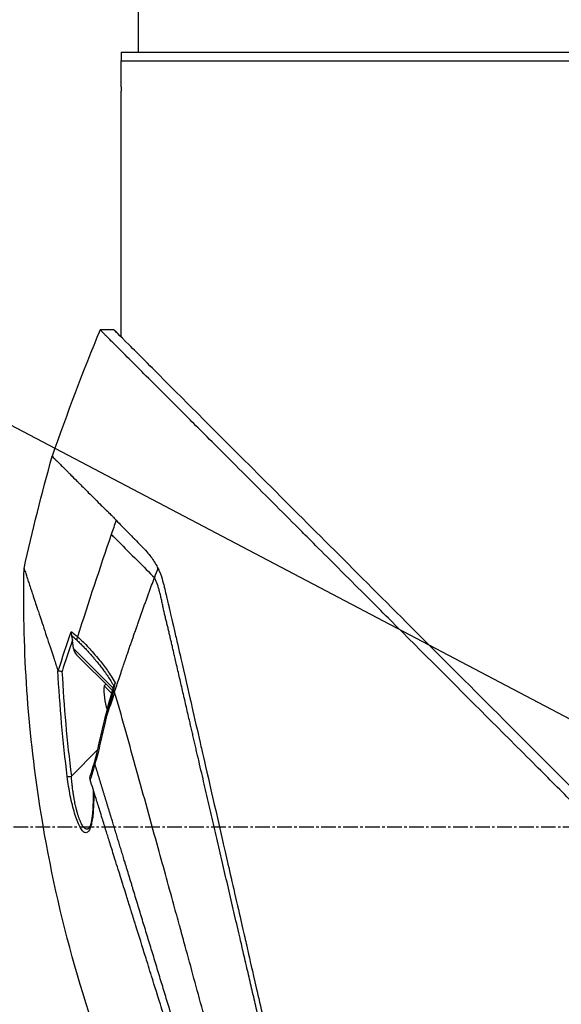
# Model space of a CAD drawing. Header units: millimetres. Extents: x 0 to 4378, y 0 to 2376.
# Tile 121 of 229: x 1447 to 1509, y 836 to 950. Entities that reach past the tile are written whole.
import ezdxf

# ---------------------------------------------------------------- set-up
doc = ezdxf.new("R2010")
doc.units = ezdxf.units.MM
doc.header["$LTSCALE"] = 0.2
doc.linetypes.add('CENTER2', pattern=[1.125, 0.75, -0.125, 0.125, -0.125])
doc.layers.add('02_Center Line', color=1, linetype='CENTER2')
doc.styles.add('Rainbow-5.0 Style', font='malgunsl.ttf')
doc.dimstyles.new('Rainbow-5.0 Style', dxfattribs={"dimtxt": 4, "dimasz": 2.5, "dimexe": 1, "dimexo": 1, "dimgap": 1, "dimtad": 1, "dimdsep": 46, "dimtxsty": 'Rainbow-5.0 Style', "dimcen": 0, "dimclrd": 251, "dimclre": 251, "dimclrt": 7, "dimazin": 3, "dimtp": 0.1, "dimtm": 0.1, "dimtfac": 0.61, "dimtmove": 0, "dimatfit": 3, "dimfxl": 1, "dimlwd": -1, "dimlwe": -1, "dimarcsym": 1})

# ---------------------------------------------------------------- blocks, each defined once
blk = doc.blocks.new('A$Cba8e81c6')
for p, q in [((-261.5, 286.5), (-261.5, 292.5)), ((-263.5, 286.5), (-111.5, 286.5)), ((-263.5, 286.5), (-263.5, 285.5)), ((-263.5, 282.5), (-263.5, 285.5)), ((-263.5, 285.5), (-111.5, 285.5)), ((-263.5, 253.62), (-263.5, 282)), ((-264.34, 254.45), (-265.94, 254.45)), ((-266.18, 234.55), (-266.18, 234.55)), ((-244.31, 232.83), (-244.31, 232.83)), ((-269.17, 219.5), (-269.17, 219.5)), ((-269.02, 217.65), (-269.14, 218.6)), ((-268.49, 218.47), (-268.49, 218.47)), ((-268.29, 218.76), (-268.29, 218.76)), ((-269.02, 217.65), (-264.44, 213.06)), ((-264.51, 212.77), (-268.65, 216.91)), ((-267.06, 216.99), (-267.06, 216.99)), ((-265.91, 215.6), (-265.91, 215.6)), ((-263.34, 215.4), (-263.34, 215.4)), ((-264.5, 214.2), (-264.5, 214.2)), ((-265.47, 213.32), (-265.27, 213.53)), ((-264.6, 212.45), (-265.47, 213.32)), ((-264.29, 212.55), (-264.29, 212.55)), ((-269.26, 202.89), (-266.22, 205.94)), ((-267.2, 196.91), (-267.2, 196.91))]:
    blk.add_line(p, q)
for centre, radius, start, end in [((-25.63, 155.14), 260.02, 157.5467, 160.99), ((-259.4, 212.75), 6.1, 174.6019, 200.7732)]:
    blk.add_arc(centre, radius, start, end)
for centre, major_axis, ratio, start_param, end_param in [((244.07, 56.62), (43.64, 535.94), 1, 1.318937, 1.322141), ((139.59, 175.02), (-322.75, -361.08), 0.792198, 5.202076, 5.228984), ((-195.38, 189.4), (-64.03, -189.75), 0.363179, 4.636791, 4.642582), ((115.61, 89.36), (-287.08, 287.08), 0.99863, 0.461864, 0.471282), ((-267.71, 218.72), (0.668, 0.744), 0.857231, 1.941157, 2.363384), ((-267.53, 218.59), (-0.244, -0.436), 0.902714, 5.411464, 5.413341), ((-267.42, 218.51), (-0.354, -0.354), 0.87925, 5.711681, 5.714275), ((-267.92, 217.59), (-0.906, 0.77), 0.840177, 0.741882, 1.474461), ((-268.29, 217.97), (0.354, 0.354), 0.482441, 5.18814, 5.188186), ((-267.33, 218.42), (-0.354, -0.354), 0.876803, 5.709632, 5.712515), ((-266.66, 217.74), (-0.353, -0.354), 0.857456, 5.804817, 5.80823), ((-207.29, 192.87), (12.8, 88.14), 0.672414, 1.434222, 1.4424), ((-244.86, 209.79), (-22.37, 9.18), 0.32369, 0.65282, 0.665035), ((-264.95, 209.19), (0.485, -0.12), 0.044964, 2.468771, 3.141602), ((-265.55, 206.6), (-0.488, 0.107), 0.044115, 5.603187, 6.283186), ((-266.16, 204.2), (-0.481, 0.136), 0.060971, 6.283185, 6.963589), ((-269.25, 202.91), (-0.496, -0.062), 0.032138, 0.212317, 1.529457)]:
    blk.add_ellipse(centre, major_axis=major_axis, ratio=ratio, start_param=start_param, end_param=end_param)
for points, knots in [([(-263.5, 282.5), (-263.5, 282.44), (-263.5, 282.39), (-263.5, 282.33), (-263.5, 282.28), (-263.5, 282.23), (-263.5, 282.19), (-263.5, 282.14), (-263.5, 282.11), (-263.5, 282.08), (-263.5, 282.05), (-263.5, 282.02), (-263.5, 282.01), (-263.5, 282), (-263.5, 282), (-263.5, 282), (-263.5, 282), (-263.5, 282), (-263.5, 282)], [0, 0, 0, 0, 0.1074687, 0.1074687, 0.1074687, 0.2149373, 0.2149373, 0.2149373, 0.3224073, 0.3224073, 0.3224073, 0.4298784, 0.4298784, 0.4298784, 0.5, 0.5, 0.5, 0.5001155, 0.5001155, 0.5001155, 0.5001155]), ([(-130.05, 118.56), (-130.05, 118.56), (-130.2, 118.71), (-130.38, 118.89), (-130.6, 119.12), (-130.93, 119.45), (-131.36, 119.88), (-131.82, 120.35), (-132.33, 120.86), (-132.78, 121.31), (-132.84, 121.36), (-132.89, 121.42), (-132.94, 121.47), (-133.07, 121.6), (-133.54, 122.07), (-134.62, 123.14), (-134.77, 123.28), (-134.93, 123.44), (-135.1, 123.62), (-135.66, 124.18), (-136.09, 124.6), (-136.32, 124.83), (-136.74, 125.25), (-137.18, 125.69), (-137.64, 126.15), (-138.25, 126.76), (-138.88, 127.4), (-139.55, 128.06), (-139.71, 128.22), (-139.86, 128.38), (-140.03, 128.54), (-140.99, 129.5), (-142.01, 130.52), (-143.07, 131.59), (-145.85, 134.36), (-148.29, 136.8), (-150.06, 138.57), (-150.17, 138.68), (-150.28, 138.79), (-150.38, 138.9), (-152.08, 140.59), (-153.11, 141.63), (-153.4, 141.92), (-154.5, 143.02), (-156.16, 144.67), (-158.43, 146.94), (-159.5, 148.01), (-160.44, 148.96), (-161.25, 149.76), (-162.3, 150.81), (-163.12, 151.63), (-163.68, 152.19), (-167.25, 155.76), (-170.94, 159.45), (-174.71, 163.22), (-176.17, 164.68), (-178.07, 166.58), (-180.41, 168.92), (-182.35, 170.86), (-183.82, 172.34), (-184.81, 173.32), (-185.55, 174.06), (-186.01, 174.52), (-186.2, 174.72), (-187.88, 176.39), (-188.86, 177.37), (-189.13, 177.64), (-189.49, 178), (-189.85, 178.36), (-190.21, 178.72), (-190.34, 178.85), (-190.47, 178.98), (-190.6, 179.11), (-191.37, 179.88), (-191.86, 180.37), (-192.07, 180.59), (-192.29, 180.81), (-192.53, 181.04), (-192.79, 181.3), (-193.42, 181.93), (-194.17, 182.68), (-195.04, 183.54), (-196.39, 184.88), (-197.38, 185.87), (-198.01, 186.5), (-198.66, 187.14), (-199.64, 188.13), (-200.97, 189.47), (-201.89, 190.39), (-202.63, 191.14), (-203.2, 191.71), (-203.48, 191.99), (-203.73, 192.24), (-203.92, 192.43), (-204.54, 193.05), (-205.16, 193.67), (-205.78, 194.29), (-206.15, 194.65), (-206.51, 195.01), (-206.87, 195.38), (-207.62, 196.13), (-208.11, 196.62), (-208.33, 196.84), (-208.81, 197.32), (-209.3, 197.81), (-209.79, 198.3), (-210.26, 198.77), (-210.72, 199.23), (-211.18, 199.69), (-212.65, 201.17), (-214.12, 202.63), (-215.58, 204.1), (-217.5, 206.01), (-219.4, 207.92), (-221.29, 209.8), (-225.06, 213.57), (-228.75, 217.26), (-232.32, 220.83), (-233.11, 221.62), (-233.92, 222.43), (-234.74, 223.25), (-235.67, 224.18), (-236.61, 225.12), (-237.57, 226.08), (-240.08, 228.59), (-241.72, 230.23), (-242.59, 231.1), (-243.61, 232.13), (-244.62, 233.13), (-245.6, 234.12), (-247.76, 236.27), (-249.81, 238.32), (-251.73, 240.24), (-253.51, 242.02), (-254.89, 243.4), (-255.96, 244.47), (-257.72, 246.23), (-258.65, 247.16), (-259.01, 247.52), (-259.11, 247.62), (-259.16, 247.67), (-259.17, 247.68), (-260.77, 249.28), (-262.13, 250.65), (-263.21, 251.72), (-263.36, 251.87), (-263.51, 252.02), (-263.65, 252.16), (-264.1, 252.61), (-264.41, 252.92), (-264.64, 253.15), (-264.86, 253.37), (-265.06, 253.57), (-265.23, 253.74), (-265.27, 253.78), (-265.32, 253.83), (-265.36, 253.87), (-265.88, 254.39), (-265.93, 254.44), (-265.94, 254.45), (-265.94, 254.45), (-265.94, 254.45), (-265.94, 254.45)], [-1, -1, -1, -1, -0.973214, -0.973214, -0.973214, -0.946429, -0.946429, -0.946429, -0.922569, -0.922569, -0.922569, -0.919643, -0.919643, -0.919643, -0.896124, -0.896124, -0.896124, -0.892857, -0.892857, -0.892857, -0.88, -0.88, -0.88, -0.867143, -0.867143, -0.867143, -0.85, -0.85, -0.85, -0.84593, -0.84593, -0.84593, -0.821429, -0.821429, -0.821429, -0.786779, -0.786779, -0.786779, -0.784631, -0.784631, -0.784631, -0.75, -0.75, -0.75, -0.71875, -0.71875, -0.71875, -0.705224, -0.705224, -0.705224, -0.6875, -0.6875, -0.6875, -0.625, -0.625, -0.625, -0.59375, -0.59375, -0.59375, -0.575864, -0.575864, -0.575864, -0.5625, -0.5625, -0.5625, -0.546875, -0.546875, -0.546875, -0.541176, -0.541176, -0.541176, -0.539062, -0.539062, -0.539062, -0.53125, -0.53125, -0.53125, -0.526699, -0.526699, -0.526699, -0.515625, -0.515625, -0.515625, -0.5, -0.5, -0.5, -0.484375, -0.484375, -0.484375, -0.473999, -0.473999, -0.473999, -0.46875, -0.46875, -0.46875, -0.458868, -0.458868, -0.458868, -0.453125, -0.453125, -0.453125, -0.445312, -0.445312, -0.445312, -0.4375, -0.4375, -0.4375, -0.430048, -0.430048, -0.430048, -0.40625, -0.40625, -0.40625, -0.375, -0.375, -0.375, -0.3125, -0.3125, -0.3125, -0.297804, -0.297804, -0.297804, -0.28125, -0.28125, -0.28125, -0.25, -0.25, -0.25, -0.230372, -0.230372, -0.230372, -0.1875, -0.1875, -0.1875, -0.167132, -0.167132, -0.167132, -0.133709, -0.133709, -0.133709, -0.125, -0.125, -0.125, -0.078046, -0.078046, -0.078046, -0.071429, -0.071429, -0.071429, -0.053571, -0.053571, -0.053571, -0.039579, -0.039579, -0.039579, -0.035714, -0.035714, -0.035714, -0.002565, -0.002565, -0.002565, 0, 0, 0, 0]), ([(-205.37, 195.48), (-205.64, 195.75), (-205.9, 196.01), (-206.51, 196.62), (-206.85, 196.97), (-207.63, 197.75), (-208.07, 198.19), (-209.39, 199.51), (-210.27, 200.38), (-212.99, 203.1), (-214.83, 204.94), (-220.2, 210.31), (-223.7, 213.81), (-233.3, 223.41), (-239.24, 229.36), (-250.52, 240.63), (-255.09, 245.18), (-260.1, 250.22), (-261.55, 251.68), (-263.74, 253.86), (-264.34, 254.45), (-264.34, 254.45)], [-10.794601, -10.794601, -10.794601, -10.794601, -10.700272, -10.700272, -10.578462, -10.578462, -10.421195, -10.421195, -10.108787, -10.108787, -9.443961, -9.443961, -8.149298, -8.149298, -5.793129, -5.793129, -3.135292, -3.135292, -1.653975, -1.653975, 0, 0, 0, 0]), ([(-271.47, 239.84), (-271.47, 239.83), (-271.48, 239.84), (-271.17, 239.53), (-271.09, 239.46), (-270.99, 239.36), (-270.86, 239.23), (-270.83, 239.19), (-270.77, 239.14), (-270.68, 239.05), (-270.5, 238.87), (-270.2, 238.57), (-269.62, 237.99), (-269.52, 237.89), (-269.22, 237.59), (-268.57, 236.94), (-268.49, 236.86), (-268.4, 236.77), (-268.32, 236.69), (-267.93, 236.3), (-267.58, 235.95), (-267.3, 235.66), (-266.75, 235.12), (-266.24, 234.6), (-265.8, 234.17), (-265.7, 234.06), (-265.56, 233.93), (-265.39, 233.77), (-265.14, 233.54), (-265, 233.4), (-264.95, 233.36), (-264.79, 233.2), (-264.64, 233.06), (-264.52, 232.93), (-264.48, 232.88), (-264.44, 232.84), (-264.4, 232.8), (-264.29, 232.68), (-264.18, 232.56), (-264.08, 232.45)], [0, 0, 0, 0, 0.228501, 0.228501, 0.228501, 0.285714, 0.285714, 0.285714, 0.355598, 0.355598, 0.355598, 0.5, 0.5, 0.5, 0.625, 0.625, 0.625, 0.646657, 0.646657, 0.646657, 0.75, 0.75, 0.75, 0.875, 0.875, 0.875, 0.90625, 0.90625, 0.90625, 0.9375, 0.9375, 0.9375, 0.96875, 0.96875, 0.96875, 0.976835, 0.976835, 0.976835, 1, 1, 1, 1]), ([(-264.08, 232.45), (-263.65, 232), (-263.18, 231.53), (-262.71, 231.05), (-262.58, 230.92), (-262.39, 230.72), (-262.14, 230.46), (-262.06, 230.38), (-261.98, 230.3), (-261.9, 230.22), (-261.69, 230.01), (-261.48, 229.79), (-261.26, 229.57), (-261.21, 229.51), (-261.02, 229.33), (-260.71, 228.99), (-260.48, 228.74), (-260.31, 228.53), (-260.18, 228.37), (-259.9, 228.01), (-259.63, 227.61), (-259.39, 227.17), (-259.35, 227.09), (-259.3, 227.01), (-259.26, 226.93)], [0, 0, 0, 0, 0.2857143, 0.2857143, 0.2857143, 0.4, 0.4, 0.4, 0.4457982, 0.4457982, 0.4457982, 0.5714286, 0.5714286, 0.5714286, 0.6785714, 0.6785714, 0.6785714, 0.7857143, 0.7857143, 0.7857143, 0.9669132, 0.9669132, 0.9669132, 0.9999998, 0.9999998, 0.9999998, 0.9999998]), ([(-264.64, 230.82), (-264.4, 230.57), (-264.1, 230.28), (-263.78, 229.95), (-262.52, 228.69), (-260.78, 226.95), (-259.66, 225.83)], [0.0000136, 0.0000136, 0.0000136, 0.0000136, 0.2054732, 0.2054732, 0.2054732, 1, 1, 1, 1]), ([(-263.88, 166.21), (-268.22, 177.23), (-271.32, 188.82), (-274.35, 209.23), (-274.91, 218.07), (-274.72, 226.86)], [0, 0, 0, 0, 3.552689, 3.552689, 6.190302, 6.190302, 6.190302, 6.190302]), ([(-274.72, 226.86), (-274.72, 226.86), (-274.72, 226.85), (-274.71, 226.84), (-274.71, 226.84), (-274.71, 226.83), (-274.71, 226.83), (-274.7, 226.82), (-274.7, 226.8), (-274.7, 226.79), (-274.67, 226.73), (-274.65, 226.65), (-274.63, 226.6), (-274.63, 226.59), (-274.62, 226.58), (-274.62, 226.57), (-274.59, 226.49), (-274.56, 226.4), (-274.53, 226.29), (-274.51, 226.22), (-274.48, 226.15), (-274.46, 226.07), (-274.46, 226.07), (-274.44, 226.01), (-274.39, 225.87), (-274.36, 225.77), (-274.3, 225.61), (-274.23, 225.38), (-274.18, 225.23), (-274.11, 225.03), (-274.02, 224.75), (-273.99, 224.67), (-273.96, 224.58), (-273.93, 224.49), (-273.9, 224.4), (-273.85, 224.25), (-273.78, 224.03), (-273.71, 223.83), (-273.63, 223.57), (-273.51, 223.22), (-273.36, 222.76), (-273.15, 222.14), (-272.88, 221.31), (-272.67, 220.69), (-272.42, 219.94), (-272.12, 219.04), (-271.87, 218.28), (-271.58, 217.41), (-271.25, 216.4), (-271.11, 215.99), (-270.97, 215.55), (-270.82, 215.09)], [0.502618, 0.502618, 0.502618, 0.502618, 0.5179026, 0.5179026, 0.5179026, 0.5238095, 0.5238095, 0.5238095, 0.5304964, 0.5304964, 0.5304964, 0.5629958, 0.5629958, 0.5629958, 0.5714286, 0.5714286, 0.5714286, 0.6008117, 0.6008117, 0.6008117, 0.6190476, 0.6190476, 0.6190476, 0.6452517, 0.6452517, 0.6452517, 0.6666667, 0.6666667, 0.6666667, 0.7038443, 0.7038443, 0.7038443, 0.7142857, 0.7142857, 0.7142857, 0.7677448, 0.7677448, 0.7677448, 0.8182395, 0.8182395, 0.8182395, 0.8868614, 0.8868614, 0.8868614, 0.9386872, 0.9386872, 0.9386872, 0.9821087, 0.9821087, 0.9821087, 1, 1, 1, 1]), ([(-259.26, 226.93), (-259.19, 226.78), (-259.14, 226.67), (-259.11, 226.6), (-258.9, 226.12), (-258.79, 225.72), (-258.71, 225.47), (-258.61, 225.09), (-258.55, 224.83), (-258.52, 224.73), (-258.46, 224.48), (-258.39, 224.18), (-258.31, 223.83), (-258.18, 223.28), (-258.1, 222.93), (-258.07, 222.79), (-258.05, 222.71), (-258.03, 222.64), (-258.01, 222.56), (-257.99, 222.44), (-257.96, 222.32), (-257.93, 222.21), (-257.91, 222.13), (-257.87, 221.93), (-257.79, 221.59), (-257.7, 221.23), (-257.6, 220.78), (-257.47, 220.23), (-257.35, 219.73), (-257.24, 219.22), (-257.12, 218.71), (-257.06, 218.45), (-256.97, 218.05), (-256.84, 217.5), (-256.7, 216.9), (-256.52, 216.13), (-256.31, 215.17), (-255.8, 212.94), (-255.47, 211.5), (-255.33, 210.92), (-255.02, 209.55), (-254.7, 208.17), (-254.38, 206.77), (-254.31, 206.48), (-254.25, 206.19), (-254.18, 205.9), (-253.98, 205.01), (-253.6, 203.39), (-253.05, 200.98), (-252.64, 199.16), (-252.21, 197.32), (-251.79, 195.47), (-251.78, 195.43), (-251.77, 195.4), (-251.77, 195.36), (-251.42, 193.85), (-250.96, 191.86), (-250.39, 189.37), (-249.77, 186.67), (-249.33, 184.72), (-249.06, 183.55), (-248.98, 183.2), (-248.91, 182.91), (-248.86, 182.7), (-248.66, 181.79), (-248.33, 180.38), (-247.89, 178.45), (-247.38, 176.22), (-246.87, 174), (-246.37, 171.8), (-246.36, 171.77), (-246.35, 171.74), (-246.35, 171.71), (-245.91, 169.81), (-245.48, 167.92), (-245.05, 166.06), (-244.6, 164.11), (-244.16, 162.19), (-243.73, 160.3), (-243.72, 160.28), (-243.72, 160.25), (-243.71, 160.22), (-243.36, 158.67), (-243.01, 157.15), (-242.67, 155.66), (-242.61, 155.41), (-242.25, 153.84), (-241.63, 151.13), (-240.92, 148.04), (-240.25, 145.12), (-239.63, 142.41), (-239.51, 141.86), (-239.35, 141.2), (-239.18, 140.43), (-239.01, 139.68), (-238.81, 138.84), (-238.61, 137.92), (-237.85, 134.62), (-237.19, 131.77), (-236.66, 129.45), (-236.46, 128.57), (-236.27, 127.76), (-236.11, 127.04), (-236.06, 126.81), (-236, 126.59), (-235.96, 126.37), (-235.87, 125.99), (-235.66, 125.08), (-235.44, 124.15), (-235.39, 123.91), (-235.34, 123.7), (-235.3, 123.53), (-235.07, 122.57), (-235.03, 122.4), (-235.02, 122.35), (-235.02, 122.34), (-235.01, 122.34), (-235.01, 122.34)], [0.0000004, 0.0000004, 0.0000004, 0.0000004, 0.0285714, 0.0285714, 0.0285714, 0.0714286, 0.0714286, 0.0714286, 0.0892857, 0.0892857, 0.0892857, 0.1071429, 0.1071429, 0.1071429, 0.125, 0.125, 0.125, 0.1284736, 0.1284736, 0.1284736, 0.1339286, 0.1339286, 0.1339286, 0.1428571, 0.1428571, 0.1428571, 0.1607143, 0.1607143, 0.1607143, 0.1785714, 0.1785714, 0.1785714, 0.1956232, 0.1956232, 0.1956232, 0.2142857, 0.2142857, 0.2142857, 0.25, 0.25, 0.25, 0.2796252, 0.2796252, 0.2796252, 0.2857143, 0.2857143, 0.2857143, 0.3163265, 0.3163265, 0.3163265, 0.3469388, 0.3469388, 0.3469388, 0.3476324, 0.3476324, 0.3476324, 0.377551, 0.377551, 0.377551, 0.4010005, 0.4010005, 0.4010005, 0.4081633, 0.4081633, 0.4081633, 0.4265306, 0.4265306, 0.4265306, 0.4540816, 0.4540816, 0.4540816, 0.4544339, 0.4544339, 0.4544339, 0.4770408, 0.4770408, 0.4770408, 0.4996669, 0.4996669, 0.4996669, 0.5, 0.5, 0.5, 0.5178571, 0.5178571, 0.5178571, 0.5357143, 0.5357143, 0.5357143, 0.5714286, 0.5714286, 0.5714286, 0.5985301, 0.5985301, 0.5985301, 0.625, 0.625, 0.625, 0.75, 0.75, 0.75, 0.7974141, 0.7974141, 0.7974141, 0.8125, 0.8125, 0.8125, 0.875, 0.875, 0.875, 0.8914403, 0.8914403, 0.8914403, 0.9797679, 0.9797679, 0.9797679, 1, 1, 1, 1]), ([(-264.29, 212.55), (-264.11, 213.09), (-263.93, 213.63), (-263.75, 214.19), (-263.64, 214.49), (-263.54, 214.8), (-263.45, 215.05), (-263.37, 215.31), (-263.3, 215.51), (-263.22, 215.73), (-263.19, 215.84), (-263.15, 215.96), (-263.11, 216.07), (-263.07, 216.19), (-263.03, 216.3), (-262.99, 216.41), (-262.95, 216.53), (-262.91, 216.64), (-262.88, 216.75), (-262.82, 216.92), (-262.76, 217.09), (-262.7, 217.26), (-262.64, 217.43), (-262.58, 217.6), (-262.53, 217.77), (-262.47, 217.94), (-262.41, 218.11), (-262.35, 218.28), (-262.3, 218.42), (-262.25, 218.56), (-262.2, 218.7), (-262.15, 218.84), (-262.11, 218.98), (-262.06, 219.12), (-262.01, 219.26), (-261.96, 219.4), (-261.91, 219.54), (-261.85, 219.7), (-261.8, 219.85), (-261.75, 220.01), (-261.69, 220.16), (-261.64, 220.31), (-261.58, 220.47), (-261.53, 220.62), (-261.47, 220.78), (-261.42, 220.93), (-261.37, 221.08), (-261.32, 221.23), (-261.26, 221.37), (-261.21, 221.52), (-261.16, 221.67), (-261.11, 221.81), (-261.05, 221.96), (-261, 222.11), (-260.95, 222.25), (-260.9, 222.41), (-260.84, 222.56), (-260.79, 222.71), (-260.73, 222.86), (-260.68, 223.01), (-260.63, 223.16), (-260.57, 223.31), (-260.52, 223.46), (-260.46, 223.61), (-260.41, 223.75), (-260.36, 223.9), (-260.3, 224.05), (-260.25, 224.2), (-260.2, 224.35), (-260.14, 224.49), (-260.09, 224.64), (-260.04, 224.79), (-259.98, 224.94), (-259.87, 225.24), (-259.77, 225.53), (-259.66, 225.83)], [0, 0, 0, 0, 0.0964194, 0.0964194, 0.0964194, 0.1498066, 0.1498066, 0.1498066, 0.2031938, 0.2031938, 0.2031938, 0.2298874, 0.2298874, 0.2298874, 0.256581, 0.256581, 0.256581, 0.2832746, 0.2832746, 0.2832746, 0.3232355, 0.3232355, 0.3232355, 0.3631964, 0.3631964, 0.3631964, 0.4031573, 0.4031573, 0.4031573, 0.4364096, 0.4364096, 0.4364096, 0.4696618, 0.4696618, 0.4696618, 0.5029141, 0.5029141, 0.5029141, 0.5394497, 0.5394497, 0.5394497, 0.5759854, 0.5759854, 0.5759854, 0.612521, 0.612521, 0.612521, 0.6473477, 0.6473477, 0.6473477, 0.6821745, 0.6821745, 0.6821745, 0.7170012, 0.7170012, 0.7170012, 0.7526185, 0.7526185, 0.7526185, 0.7882359, 0.7882359, 0.7882359, 0.8238532, 0.8238532, 0.8238532, 0.8590145, 0.8590145, 0.8590145, 0.8941758, 0.8941758, 0.8941758, 0.9293371, 0.9293371, 0.9293371, 1, 1, 1, 1]), ([(-269.28, 219.57), (-269.28, 219.57), (-269.28, 219.57), (-269.28, 219.55), (-269.28, 219.51), (-269.28, 219.41), (-269.27, 219.37), (-269.26, 219.25), (-269.25, 219.17), (-269.23, 219.09)], [-0.00015855, -0.00015855, -0.00015855, -0.00015855, 0, 0, 0.00750952, 0.00750952, 0.01317093, 0.01317093, 0.02454481, 0.02454481, 0.02454481, 0.02454481]), ([(-269.28, 219.57), (-269.27, 219.57), (-269.15, 219.49), (-268.91, 219.3), (-268.76, 219.18), (-268.64, 219.08), (-268.54, 218.99)], [-0.9999928, -0.9999928, -0.9999928, -0.9999928, -0.5, -0.5, -0.5, -0.0000221, -0.0000221, -0.0000221, -0.0000221]), ([(-269.23, 219.09), (-269.21, 219.02), (-269.2, 218.94), (-269.17, 218.78), (-269.15, 218.69), (-269.14, 218.6)], [0.000001, 0.000001, 0.000001, 0.000001, 0.02294588, 0.02294588, 0.04925693, 0.04925693, 0.04925693, 0.04925693]), ([(-268.63, 218.6), (-268.51, 218.49), (-268.27, 218.26), (-267.91, 217.9), (-267.55, 217.53), (-267.25, 217.2), (-267.01, 216.93), (-266.83, 216.72), (-266.68, 216.55), (-266.56, 216.41), (-266.47, 216.3), (-266.38, 216.19), (-266.26, 216.05), (-266.11, 215.86), (-265.93, 215.64), (-265.7, 215.33), (-265.4, 214.94), (-265.05, 214.44), (-264.7, 213.9), (-264.47, 213.52), (-264.36, 213.32)], [0, 0, 0, 0, 0.094785, 0.18958, 0.28439, 0.37921, 0.426621, 0.474028, 0.52143, 0.545128, 0.568823, 0.592519, 0.616223, 0.663648, 0.711082, 0.758512, 0.853322, 0.948046, 1.04272, 1.137411, 1.137411, 1.137411, 1.137411]), ([(-268.54, 218.99), (-268.34, 218.81), (-268.12, 218.61), (-267.91, 218.4), (-267.71, 218.21), (-267.5, 217.99), (-267.28, 217.75), (-266.92, 217.36), (-266.49, 216.88), (-266.03, 216.31), (-265.7, 215.91), (-265.39, 215.5), (-265.1, 215.09), (-264.81, 214.69), (-264.5, 214.21), (-264.19, 213.69)], [0, 0, 0, 0, 0.142857, 0.142857, 0.142857, 0.285714, 0.285714, 0.285714, 0.571429, 0.571429, 0.571429, 0.785714, 0.785714, 0.785714, 1, 1, 1, 1]), ([(-270.78, 215.05), (-270.79, 215.05), (-270.79, 215.05), (-270.81, 215.07), (-270.81, 215.08), (-270.82, 215.09)], [0.00000099, 0.00000099, 0.00000099, 0.00000099, 0.00577902, 0.00577902, 0.01216888, 0.01216888, 0.01216888, 0.01216888]), ([(-270.34, 214.98), (-270.34, 214.98), (-270.34, 214.98), (-270.39, 214.98), (-270.43, 214.99), (-270.52, 215), (-270.56, 215.01), (-270.64, 215.02), (-270.67, 215.03), (-270.73, 215.04), (-270.76, 215.04), (-270.78, 215.05)], [-0.00029029, -0.00029029, -0.00029029, -0.00029029, 0, 0, 0.01344781, 0.01344781, 0.02760524, 0.02760524, 0.04173847, 0.04173847, 0.0554912, 0.0554912, 0.0554912, 0.0554912]), ([(-264.19, 213.69), (-264.19, 213.68), (-264.19, 213.67), (-264.2, 213.66), (-264.2, 213.66), (-264.2, 213.64), (-264.21, 213.63), (-264.23, 213.58), (-264.26, 213.54), (-264.32, 213.45), (-264.34, 213.4), (-264.36, 213.34)], [-0.06521212, -0.06521212, -0.06521212, -0.06521212, -0.06307352, -0.06307352, -0.05996648, -0.05996648, -0.05346033, -0.05346033, -0.02742539, -0.02742539, -0.00282433, -0.00282433, -0.00282433, -0.00282433]), ([(-240.08, 124.95), (-240.08, 124.95), (-240.08, 124.95), (-240.08, 124.95), (-240.08, 124.96), (-240.2, 125.38), (-240.41, 126.11), (-240.61, 126.85), (-240.91, 127.92), (-241.29, 129.31), (-241.47, 129.98), (-241.67, 130.72), (-241.9, 131.53), (-242.12, 132.33), (-242.36, 133.21), (-242.62, 134.15), (-242.69, 134.41), (-242.76, 134.68), (-242.84, 134.95), (-242.9, 135.17), (-242.96, 135.39), (-243.02, 135.61), (-243.16, 136.12), (-243.3, 136.64), (-243.45, 137.17), (-243.74, 138.24), (-244.05, 139.37), (-244.38, 140.56), (-244.44, 140.78), (-244.5, 141), (-244.56, 141.22), (-244.66, 141.6), (-244.77, 141.99), (-244.87, 142.38), (-245.05, 143), (-245.22, 143.63), (-245.4, 144.28), (-245.75, 145.57), (-246.12, 146.91), (-246.5, 148.3), (-246.53, 148.43), (-246.57, 148.56), (-246.61, 148.69), (-246.95, 149.95), (-247.31, 151.25), (-247.68, 152.59), (-248.08, 154.06), (-248.5, 155.57), (-248.92, 157.11), (-249.33, 158.6), (-249.75, 160.12), (-250.17, 161.66), (-250.59, 163.16), (-251.01, 164.68), (-251.43, 166.23), (-251.44, 166.27), (-251.46, 166.31), (-251.47, 166.36), (-251.91, 167.95), (-252.35, 169.56), (-252.8, 171.18), (-253.22, 172.71), (-253.64, 174.25), (-254.06, 175.78), (-254.75, 178.29), (-255.43, 180.78), (-256.11, 183.26), (-256.29, 183.93), (-256.47, 184.59), (-256.65, 185.26), (-256.69, 185.39), (-256.72, 185.52), (-256.76, 185.65), (-256.98, 186.44), (-257.2, 187.23), (-257.41, 188.02), (-258.07, 190.39), (-258.71, 192.74), (-259.35, 195.04), (-260.21, 198.16), (-261.06, 201.2), (-261.88, 204.14), (-262.29, 205.61), (-262.67, 207.06), (-263.08, 208.46), (-263.48, 209.87), (-263.8, 211.32), (-264.29, 212.55)], [0, 0, 0, 0, 0.00024, 0.00024, 0.00024, 0.087999, 0.087999, 0.087999, 0.175757, 0.175757, 0.175757, 0.217696, 0.217696, 0.217696, 0.259635, 0.259635, 0.259635, 0.271277, 0.271277, 0.271277, 0.280605, 0.280605, 0.280605, 0.301574, 0.301574, 0.301574, 0.343513, 0.343513, 0.343513, 0.351275, 0.351275, 0.351275, 0.364483, 0.364483, 0.364483, 0.385452, 0.385452, 0.385452, 0.427391, 0.427391, 0.427391, 0.431272, 0.431272, 0.431272, 0.46933, 0.46933, 0.46933, 0.511269, 0.511269, 0.511269, 0.551814, 0.551814, 0.551814, 0.591266, 0.591266, 0.591266, 0.59236, 0.59236, 0.59236, 0.632905, 0.632905, 0.632905, 0.671263, 0.671263, 0.671263, 0.734268, 0.734268, 0.734268, 0.75126, 0.75126, 0.75126, 0.754541, 0.754541, 0.754541, 0.774814, 0.774814, 0.774814, 0.835632, 0.835632, 0.835632, 0.917816, 0.917816, 0.917816, 0.958908, 0.958908, 0.958908, 1, 1, 1, 1]), ([(-266.54, 204.28), (-266.55, 204.24), (-266.56, 204.2), (-266.58, 204.15), (-266.66, 203.84), (-266.76, 203.53), (-266.85, 203.22), (-266.85, 203.21), (-266.86, 203.21), (-266.86, 203.2), (-266.87, 203.18), (-266.87, 203.15), (-266.88, 203.13), (-266.88, 203.12), (-266.89, 203.11), (-266.89, 203.1), (-266.95, 202.89), (-267.02, 202.68), (-267.09, 202.47)], [0, 0, 0, 0, 0.07278, 0.07278, 0.07278, 0.586627, 0.586627, 0.586627, 0.599744, 0.599744, 0.599744, 0.63799, 0.63799, 0.63799, 0.655952, 0.655952, 0.655952, 1, 1, 1, 1]), ([(-266.69, 201.19), (-266.67, 200.58), (-266.67, 200.01), (-266.7, 199.49), (-266.72, 198.85), (-266.77, 198.3), (-266.85, 197.84), (-266.89, 197.59), (-266.93, 197.37), (-266.99, 197.18), (-267.04, 196.99), (-267.1, 196.83), (-267.17, 196.7), (-267.32, 196.42), (-267.48, 196.31), (-267.66, 196.37), (-267.76, 196.39), (-267.86, 196.47), (-267.96, 196.59), (-268.07, 196.71), (-268.17, 196.87), (-268.28, 197.07), (-268.38, 197.27), (-268.49, 197.5), (-268.59, 197.76), (-268.69, 198.02), (-268.79, 198.31), (-268.88, 198.61), (-269.07, 199.22), (-269.23, 199.89), (-269.38, 200.63), (-269.52, 201.34), (-269.63, 202.07), (-269.73, 202.84)], [0.0166602, 0.0166602, 0.0166602, 0.0166602, 0.125, 0.125, 0.125, 0.25, 0.25, 0.25, 0.3125, 0.3125, 0.3125, 0.375, 0.375, 0.375, 0.5, 0.5, 0.5, 0.5625, 0.5625, 0.5625, 0.625, 0.625, 0.625, 0.6875, 0.6875, 0.6875, 0.75, 0.75, 0.75, 0.875, 0.875, 0.875, 1, 1, 1, 1]), ([(-267.2, 196.91), (-267.22, 196.89), (-267.27, 196.84), (-267.33, 196.8), (-267.39, 196.78), (-267.44, 196.77), (-267.47, 196.77), (-267.5, 196.77), (-267.52, 196.77), (-267.54, 196.77), (-267.57, 196.78), (-267.6, 196.79), (-267.64, 196.82), (-267.69, 196.85), (-267.74, 196.89), (-267.8, 196.95), (-267.86, 197.02), (-267.93, 197.12), (-267.99, 197.22), (-268.05, 197.32), (-268.1, 197.42), (-268.17, 197.56), (-268.24, 197.73), (-268.31, 197.9), (-268.37, 198.05), (-268.42, 198.21), (-268.47, 198.36), (-268.52, 198.5), (-268.56, 198.64), (-268.59, 198.74), (-268.61, 198.82), (-268.63, 198.88), (-268.64, 198.95), (-268.67, 199.05), (-268.7, 199.17), (-268.74, 199.32), (-268.78, 199.53), (-268.84, 199.8), (-268.89, 200.07), (-268.93, 200.29), (-268.96, 200.46), (-268.99, 200.6), (-269, 200.69), (-269.01, 200.75), (-269.02, 200.79), (-269.03, 200.86), (-269.04, 200.95), (-269.06, 201.1), (-269.11, 201.39), (-269.15, 201.78), (-269.21, 202.31), (-269.25, 202.67), (-269.26, 202.89)], [0.7134402, 0.7134402, 0.7134402, 0.7134402, 0.7434535, 0.7788733, 0.7963913, 0.8137835, 0.8310548, 0.8396475, 0.8482126, 0.8544687, 0.8611834, 0.8759872, 0.892624, 0.9110953, 0.9314055, 0.9535624, 0.9753644, 0.9955012, 1.0307786, 1.0459227, 1.0593928, 1.0869173, 1.1224088, 1.1431666, 1.1659469, 1.1879938, 1.2083214, 1.2269212, 1.243785, 1.2589054, 1.2658102, 1.2722763, 1.2810185, 1.289759, 1.3072383, 1.324721, 1.3422123, 1.3772341, 1.4123311, 1.4299129, 1.4475163, 1.4651405, 1.4739602, 1.4783719, 1.4827846, 1.4874927, 1.4973617, 1.5123996, 1.5326152, 1.588583, 1.6289185, 1.6949628, 1.6949628, 1.6949628, 1.6949628]), ([(-267.14, 202.67), (-267.14, 202.66), (-267.14, 202.65), (-267.13, 202.63), (-267.13, 202.61), (-267.11, 202.56), (-267.1, 202.52), (-267.09, 202.47)], [0.00000348, 0.00000348, 0.00000348, 0.00000348, 0.0085188, 0.0085188, 0.01696947, 0.01696947, 0.0337675, 0.0337675, 0.0337675, 0.0337675]), ([(-243.42, 126.87), (-243.42, 126.87), (-243.42, 126.87), (-243.43, 126.88), (-243.43, 126.89), (-243.43, 126.9), (-243.44, 126.91), (-243.44, 126.91), (-243.44, 126.92), (-243.44, 126.93), (-243.45, 126.94), (-243.45, 126.95), (-243.45, 126.97), (-243.46, 126.99), (-243.47, 127.02), (-243.48, 127.05), (-243.48, 127.06), (-243.48, 127.06), (-243.49, 127.07), (-243.5, 127.11), (-243.51, 127.16), (-243.53, 127.21), (-243.55, 127.26), (-243.56, 127.31), (-243.58, 127.37), (-243.6, 127.43), (-243.62, 127.48), (-243.63, 127.54), (-243.64, 127.55), (-243.64, 127.56), (-243.64, 127.57), (-243.65, 127.59), (-243.66, 127.61), (-243.66, 127.64), (-243.68, 127.67), (-243.69, 127.71), (-243.7, 127.75), (-243.72, 127.83), (-243.75, 127.91), (-243.78, 128), (-243.81, 128.1), (-243.84, 128.21), (-243.88, 128.32), (-243.88, 128.34), (-243.91, 128.42), (-243.96, 128.59), (-244.01, 128.74), (-244.08, 128.96), (-244.18, 129.28), (-244.18, 129.3), (-244.19, 129.33), (-244.2, 129.35), (-244.23, 129.45), (-244.26, 129.56), (-244.3, 129.66), (-244.34, 129.8), (-244.38, 129.94), (-244.43, 130.08), (-244.52, 130.38), (-244.62, 130.68), (-244.71, 130.99), (-244.76, 131.15), (-244.81, 131.32), (-244.87, 131.48), (-244.92, 131.66), (-244.98, 131.83), (-245.03, 132), (-245.05, 132.06), (-245.07, 132.12), (-245.08, 132.18), (-245.21, 132.59), (-245.34, 132.99), (-245.46, 133.39), (-245.76, 134.35), (-246.04, 135.24), (-246.27, 135.97), (-246.48, 136.63), (-246.69, 137.32), (-246.92, 138.03), (-246.97, 138.21), (-247.02, 138.38), (-247.08, 138.55), (-247.18, 138.88), (-247.29, 139.23), (-247.41, 139.6), (-247.57, 140.12), (-247.74, 140.67), (-247.93, 141.26), (-247.94, 141.31), (-247.96, 141.36), (-247.97, 141.41), (-248.11, 141.85), (-248.33, 142.56), (-248.65, 143.56), (-248.95, 144.52), (-249.33, 145.76), (-249.83, 147.33), (-249.88, 147.51), (-249.94, 147.69), (-250, 147.87), (-250.15, 148.36), (-250.3, 148.85), (-250.45, 149.33), (-250.67, 150.03), (-250.89, 150.72), (-251.1, 151.39), (-251.3, 152.04), (-251.5, 152.68), (-251.69, 153.29), (-251.96, 154.13), (-252.2, 154.92), (-252.43, 155.64), (-252.69, 156.47), (-252.92, 157.21), (-253.13, 157.88), (-253.26, 158.29), (-253.38, 158.67), (-253.48, 159.02), (-253.5, 159.06), (-253.51, 159.1), (-253.52, 159.13), (-253.56, 159.27), (-253.6, 159.4), (-253.65, 159.53), (-253.69, 159.69), (-253.74, 159.84), (-253.79, 160), (-253.89, 160.32), (-253.99, 160.63), (-254.08, 160.93), (-254.19, 161.26), (-254.28, 161.57), (-254.38, 161.88), (-254.44, 162.08), (-254.51, 162.28), (-254.57, 162.48), (-254.59, 162.56), (-254.62, 162.63), (-254.64, 162.7), (-254.68, 162.85), (-254.73, 162.99), (-254.77, 163.13), (-254.81, 163.26), (-254.85, 163.39), (-254.89, 163.51), (-254.93, 163.64), (-254.97, 163.77), (-255.01, 163.89), (-255.05, 164.02), (-255.09, 164.15), (-255.13, 164.27), (-255.15, 164.34), (-255.17, 164.4), (-255.19, 164.46), (-255.19, 164.47), (-255.19, 164.48), (-255.2, 164.49), (-255.21, 164.54), (-255.23, 164.6), (-255.25, 164.66), (-255.29, 164.78), (-255.33, 164.91), (-255.37, 165.04), (-255.41, 165.17), (-255.45, 165.3), (-255.49, 165.43), (-255.57, 165.68), (-255.65, 165.94), (-255.73, 166.2), (-255.89, 166.7), (-256.05, 167.21), (-256.22, 167.75), (-256.34, 168.13), (-256.46, 168.51), (-256.58, 168.91), (-256.69, 169.27), (-256.81, 169.64), (-256.93, 170.01), (-256.93, 170.01), (-256.97, 170.17), (-257.07, 170.47), (-257.18, 170.81), (-257.34, 171.33), (-257.56, 172.03), (-257.63, 172.27), (-257.71, 172.53), (-257.8, 172.82), (-257.85, 172.95), (-257.89, 173.08), (-257.93, 173.21), (-257.94, 173.26), (-257.96, 173.31), (-257.98, 173.36), (-258.06, 173.64), (-258.14, 173.9), (-258.22, 174.15), (-258.4, 174.71), (-258.55, 175.21), (-258.69, 175.63), (-258.7, 175.66), (-258.71, 175.7), (-258.72, 175.74), (-258.91, 176.35), (-259.19, 177.25), (-259.56, 178.44), (-259.61, 178.6), (-259.66, 178.75), (-259.71, 178.9), (-259.96, 179.71), (-260.21, 180.49), (-260.44, 181.25), (-260.53, 181.52), (-260.61, 181.79), (-260.7, 182.06), (-261.05, 183.19), (-261.43, 184.41), (-261.84, 185.72), (-261.87, 185.81), (-261.9, 185.91), (-261.93, 186), (-262.09, 186.52), (-262.25, 187.04), (-262.42, 187.55), (-262.58, 188.07), (-262.74, 188.58), (-262.9, 189.09), (-263, 189.43), (-263.11, 189.77), (-263.22, 190.11), (-263.23, 190.15), (-263.44, 190.83), (-263.85, 192.13), (-263.96, 192.48), (-264.08, 192.88), (-264.22, 193.32), (-264.43, 193.99), (-264.62, 194.58), (-264.78, 195.11), (-264.94, 195.63), (-265.08, 196.08), (-265.2, 196.46), (-265.22, 196.5), (-265.23, 196.53), (-265.24, 196.57), (-265.39, 197.05), (-265.54, 197.53), (-265.69, 198.01), (-265.78, 198.32), (-265.88, 198.62), (-265.97, 198.92), (-266.12, 199.39), (-266.27, 199.86), (-266.41, 200.33), (-266.64, 201.05), (-266.86, 201.77), (-267.09, 202.47)], [0, 0, 0, 0, 0.015059, 0.015059, 0.015059, 0.02083, 0.02083, 0.02083, 0.024502, 0.024502, 0.024502, 0.02915, 0.02915, 0.02915, 0.035714, 0.035714, 0.035714, 0.03808, 0.03808, 0.03808, 0.049577, 0.049577, 0.049577, 0.061203, 0.061203, 0.061203, 0.071429, 0.071429, 0.071429, 0.072941, 0.072941, 0.072941, 0.076375, 0.076375, 0.076375, 0.082197, 0.082197, 0.082197, 0.093844, 0.093844, 0.093844, 0.107143, 0.107143, 0.107143, 0.125154, 0.125154, 0.125154, 0.141628, 0.141628, 0.141628, 0.142857, 0.142857, 0.142857, 0.150854, 0.150854, 0.150854, 0.161237, 0.161237, 0.161237, 0.183787, 0.183787, 0.183787, 0.196194, 0.196194, 0.196194, 0.209594, 0.209594, 0.209594, 0.214286, 0.214286, 0.214286, 0.235121, 0.235121, 0.235121, 0.285714, 0.285714, 0.285714, 0.318661, 0.318661, 0.318661, 0.326531, 0.326531, 0.326531, 0.342858, 0.342858, 0.342858, 0.36551, 0.36551, 0.36551, 0.367347, 0.367347, 0.367347, 0.406881, 0.406881, 0.406881, 0.444765, 0.444765, 0.444765, 0.44898, 0.44898, 0.44898, 0.464755, 0.464755, 0.464755, 0.487841, 0.487841, 0.487841, 0.510204, 0.510204, 0.510204, 0.531268, 0.531268, 0.531268, 0.55507, 0.55507, 0.55507, 0.569739, 0.569739, 0.569739, 0.571429, 0.571429, 0.571429, 0.574695, 0.574695, 0.574695, 0.578627, 0.578627, 0.578627, 0.586875, 0.586875, 0.586875, 0.595801, 0.595801, 0.595801, 0.601849, 0.601849, 0.601849, 0.604183, 0.604183, 0.604183, 0.608765, 0.608765, 0.608765, 0.613067, 0.613067, 0.613067, 0.617482, 0.617482, 0.617482, 0.622229, 0.622229, 0.622229, 0.624689, 0.624689, 0.624689, 0.625, 0.625, 0.625, 0.626857, 0.626857, 0.626857, 0.631038, 0.631038, 0.631038, 0.635137, 0.635137, 0.635137, 0.643106, 0.643106, 0.643106, 0.65824, 0.65824, 0.65824, 0.668893, 0.668893, 0.668893, 0.678571, 0.678571, 0.678571, 0.689431, 0.689431, 0.689431, 0.701281, 0.701281, 0.701281, 0.705357, 0.705357, 0.705357, 0.708515, 0.708515, 0.708515, 0.709766, 0.709766, 0.709766, 0.71667, 0.71667, 0.71667, 0.732143, 0.732143, 0.732143, 0.733637, 0.733637, 0.733637, 0.758929, 0.758929, 0.758929, 0.763229, 0.763229, 0.763229, 0.785714, 0.785714, 0.785714, 0.794183, 0.794183, 0.794183, 0.828571, 0.828571, 0.828571, 0.831278, 0.831278, 0.831278, 0.846339, 0.846339, 0.846339, 0.861401, 0.861401, 0.861401, 0.871429, 0.871429, 0.871429, 0.896736, 0.896736, 0.896736, 0.903571, 0.903571, 0.903571, 0.919754, 0.919754, 0.919754, 0.935714, 0.935714, 0.935714, 0.936836, 0.936836, 0.936836, 0.951858, 0.951858, 0.951858, 0.961487, 0.961487, 0.961487, 0.97651, 0.97651, 0.97651, 1, 1, 1, 1]), ([(-267.2, 196.91), (-267.18, 196.93), (-267.13, 197), (-267.04, 197.22), (-266.99, 197.39), (-266.88, 197.86), (-266.83, 198.21), (-266.74, 199.11), (-266.71, 199.7), (-266.7, 200.63), (-266.7, 200.95), (-266.71, 201.28)], [0, 0, 0, 0, 0.0984825, 0.0984825, 0.2109354, 0.2109354, 0.3728087, 0.3728087, 0.5899175, 0.5899175, 0.6959744, 0.6959744, 0.6959744, 0.6959744])]:
    blk.add_open_spline(points, degree=3, knots=knots)
for points in [[(-264.34, 254.45), (-264.34, 254.45), (-264.23, 254.34), (-264.01, 254.13)], [(-274.72, 226.86), (-273.76, 231.21), (-272.67, 235.54), (-271.47, 239.84)], [(-270.78, 215.05), (-270.29, 216.56), (-269.79, 218.07), (-269.28, 219.57)], [(-268.63, 218.6), (-268.83, 218.78), (-269.03, 218.94), (-269.23, 219.09)], [(-269.73, 202.84), (-270.24, 206.92), (-270.59, 211), (-270.82, 215.09)], [(-270.34, 214.98), (-270.12, 210.94), (-269.77, 206.91), (-269.26, 202.89)], [(-265.43, 209.3), (-265.1, 210.66), (-264.73, 212), (-264.36, 213.34)], [(-264.43, 212.69), (-264.7, 211.7), (-264.97, 210.7), (-265.22, 209.7)], [(-264.26, 213.39), (-264.24, 213.49), (-264.21, 213.58), (-264.19, 213.69)], [(-264.29, 212.55), (-264.6, 211.6), (-264.91, 210.65), (-265.22, 209.7)], [(-266.04, 206.71), (-265.84, 207.58), (-265.64, 208.44), (-265.43, 209.3)], [(-265.32, 209.29), (-265.53, 208.43), (-265.73, 207.57), (-265.92, 206.7)], [(-265.22, 209.7), (-265.25, 209.56), (-265.29, 209.43), (-265.32, 209.29)], [(-266.64, 204.33), (-266.42, 205.12), (-266.21, 205.91), (-266.04, 206.71)], [(-265.92, 206.7), (-266.1, 205.89), (-266.31, 205.08), (-266.54, 204.28)], [(-267.14, 202.68), (-266.96, 203.22), (-266.8, 203.78), (-266.64, 204.33)], [(-267.14, 202.67), (-267.14, 202.67), (-267.14, 202.67), (-267.14, 202.68)]]:
    blk.add_open_spline(points, degree=3)
for points, weights, knots in [([(-235.41, 122.53), (-235.41, 122.53), (-235.41, 122.53), (-235.42, 122.54), (-235.52, 122.96), (-235.9, 124.61), (-236.18, 125.82), (-236.96, 129.16), (-237.9, 133.19), (-239.7, 140.93), (-241.75, 149.74), (-243.28, 156.31), (-244.87, 163.13), (-246.53, 170.27), (-249.05, 181.07), (-251.89, 193.28), (-253.68, 201), (-255.46, 208.68), (-256.31, 212.34), (-257.54, 217.63), (-257.92, 219.37), (-258.77, 222.69), (-258.97, 224.51), (-259.66, 225.83)], [1, 1, 1, 1.00000000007, 0.999999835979, 0.999999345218, 0.999999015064, 0.999998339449, 0.999997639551, 0.999997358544, 0.999997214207, 0.999996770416, 0.999996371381, 0.999995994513, 0.999995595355, 0.999996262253, 0.999997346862, 0.999998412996, 0.999998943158, 0.999999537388, 0.999999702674, 0.999999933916, 1, 1], [0.0059845, 0.0059845, 0.0059845, 0.0059845, 0.0064922, 0.0064922, 0.0937019, 0.0937019, 0.1809116, 0.1809116, 0.275834, 0.355331, 0.434828, 0.5143249, 0.5143249, 0.5938219, 0.6733189, 0.7528158, 0.8366594, 0.8366594, 0.9183297, 0.9183297, 0.9591649, 0.9591649, 1, 1, 1, 1]), ([(-242.79, 126.49), (-242.79, 126.49), (-242.79, 126.49), (-242.8, 126.51), (-242.92, 126.91), (-243.34, 128.28), (-243.64, 129.26), (-244.45, 131.91), (-245.41, 135.05), (-247.27, 141.17), (-249.32, 147.89), (-250.88, 152.99), (-252.51, 158.32), (-254.19, 163.8), (-256.94, 172.79), (-259.42, 180.94), (-261.14, 186.59), (-262.82, 192.13), (-263.64, 194.82), (-264.83, 198.71), (-265.22, 199.98), (-265.92, 202.26), (-266.22, 203.29), (-266.54, 204.28)], [1.00000000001, 1.00000000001, 1.00000000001, 1.00000000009, 0.999999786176, 0.999999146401, 0.999998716, 0.999997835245, 0.999996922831, 0.999996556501, 0.999996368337, 0.999995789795, 0.999995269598, 0.999994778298, 0.999994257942, 0.999995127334, 0.999996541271, 0.999997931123, 0.999998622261, 0.999999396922, 0.999999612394, 0.999999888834, 0.999999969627, 0.999999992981], [0.0064434, 0.0064434, 0.0064434, 0.0064434, 0.0064922, 0.0064922, 0.0937019, 0.0937019, 0.1809116, 0.1809116, 0.275834, 0.355331, 0.434828, 0.5143249, 0.5143249, 0.5938219, 0.6733189, 0.7528158, 0.8366594, 0.8366594, 0.9183297, 0.9183297, 0.9591649, 0.9591649, 0.9932226, 0.9932226, 0.9932226, 0.9932226])]:
    blk.add_rational_spline(points, weights, degree=3, knots=knots)
at = {"layer": '02_Center Line', "ltscale": 11.288275}
blk.add_line((134.66, 197), (-293.82, 197), dxfattribs=at)

msp = doc.modelspace()

# ---------------------------------------------------------------- block references
msp.add_blockref('A$Cba8e81c6', (1721.873, 659.684))

# ---------------------------------------------------------------- leaders
at = {"annotation_type": 0, "has_hookline": 1, "hookline_direction": 1, "text_width": 145.327}
msp.add_leader([(1533.964, 856.668), (1383.771, 935.636), (1371.271, 935.636)], dimstyle='Rainbow-5.0 Style', override={"dimscale": 5, "dimgap": 1, "dimtad": 1}, dxfattribs=at)

doc.saveas('drawing.dxf')
